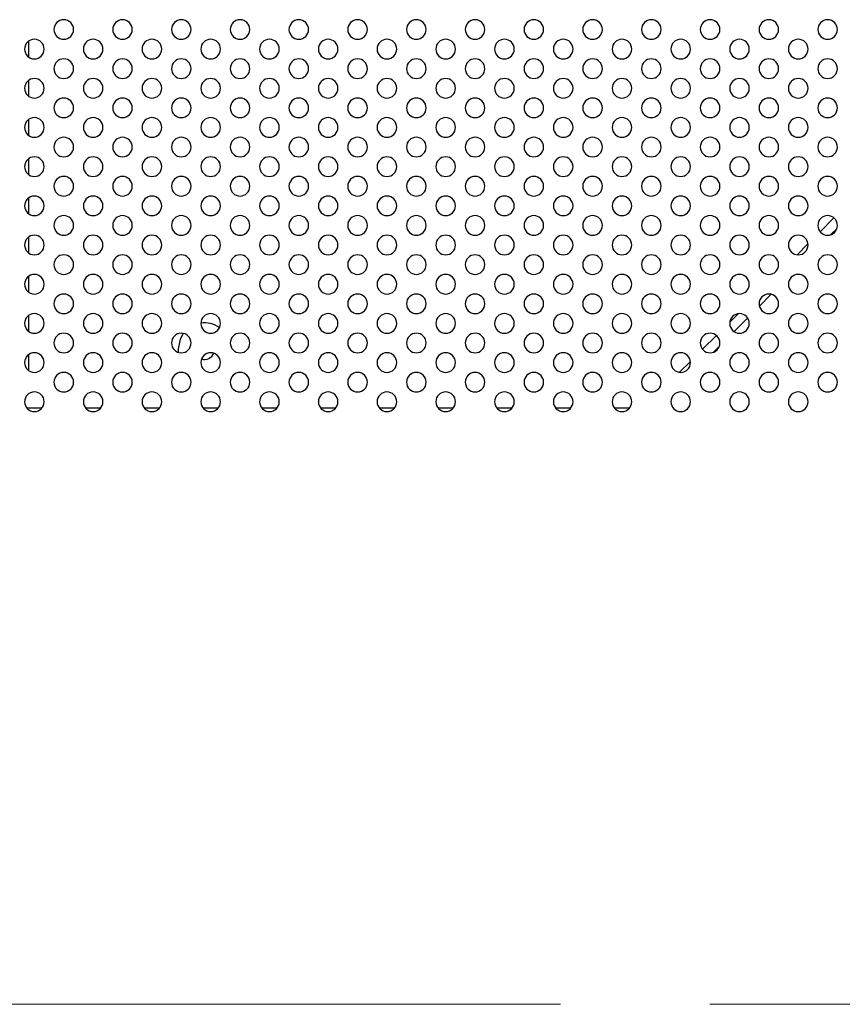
# Model space of a CAD drawing. Header units: millimetres. Extents: x 0 to 1118, y 0 to 864.
# Tile 99 of 256: x 905 to 919, y 346 to 363. Entities that reach past the tile are written whole.
import ezdxf

# ---------------------------------------------------------------- set-up
doc = ezdxf.new("R2010")
doc.units = ezdxf.units.MM
doc.linetypes.add('CENTERX2', pattern=[20.32, 12.7, -2.54, 2.54, -2.54])

msp = doc.modelspace()

# ---------------------------------------------------------------- linework, layer by layer
at = {"color": 7, "linetype": 'Continuous', "lineweight": 25}
for p, q in [((904.9656, 362.5756), (904.9656, 362.3129)), ((904.9656, 361.909), (904.9656, 361.6463)), ((904.9656, 361.2423), (904.9656, 360.9796)), ((904.9656, 360.5756), (904.9656, 360.3129)), ((904.9656, 359.909), (904.9656, 359.6463)), ((918.6746, 359.5726), (918.4399, 359.3379)), ((918.6255, 359.2878), (918.7247, 359.387)), ((904.9656, 359.2423), (904.9656, 358.9796)), ((918.2336, 359.1316), (918.0476, 358.9456)), ((904.9656, 358.5756), (904.9656, 358.3129)), ((917.4069, 358.0692), (917.61, 358.2723)), ((904.9656, 357.909), (904.9656, 357.6463)), ((917.0447, 357.9426), (916.9032, 357.8012)), ((916.9763, 357.6386), (917.2073, 357.8695)), ((916.6746, 357.5726), (916.4399, 357.3379)), ((907.5127, 357.3417), (907.5162, 357.286)), ((916.6255, 357.2878), (916.7247, 357.387)), ((904.9656, 357.2423), (904.9656, 356.9796)), ((916.2336, 357.1316), (916.0476, 356.9456)), ((904.9369, 356.3417), (905.1996, 356.3417)), ((905.9369, 356.3417), (906.1996, 356.3417)), ((906.9369, 356.3417), (907.1996, 356.3417)), ((907.9369, 356.3417), (908.1996, 356.3417)), ((908.9369, 356.3417), (909.1996, 356.3417)), ((909.9369, 356.3417), (910.1996, 356.3417)), ((910.9369, 356.3417), (911.1996, 356.3417)), ((911.9369, 356.3417), (912.1996, 356.3417)), ((912.9369, 356.3417), (913.1996, 356.3417)), ((913.9369, 356.3417), (914.1996, 356.3417)), ((914.9369, 356.3417), (915.1996, 356.3417))]:
    msp.add_line(p, q, dxfattribs=at)
at = {"color": 7, "linetype": 'CENTERX2', "lineweight": 18}
msp.add_line((779.4016, 346.1943), (946.0682, 346.1943), dxfattribs=at)
at = {"color": 7, "linetype": 'Continuous', "lineweight": 25, "flags": 128}
msp.add_lwpolyline([(907.6007, 357.6078), (907.5466, 357.5123), (907.5127, 357.3417)], dxfattribs=at)
at = {"color": 7, "linetype": 'Continuous', "lineweight": 25}
for centre, radius, start, end in [((905.5682, 362.7776), 0.1667, 0, 180), ((906.5682, 362.7776), 0.1667, 0, 180), ((907.5682, 362.7776), 0.1667, 0, 180), ((908.5682, 362.7776), 0.1667, 0, 180), ((909.5682, 362.7776), 0.1667, 0, 180), ((910.5682, 362.7776), 0.1667, 0, 180), ((911.5682, 362.7776), 0.1667, 0, 180), ((912.5682, 362.7776), 0.1667, 0, 180), ((913.5682, 362.7776), 0.1667, 0, 180), ((914.5682, 362.7776), 0.1667, 0, 180), ((915.5682, 362.7776), 0.1667, 0, 180), ((916.5682, 362.7776), 0.1667, 0, 180), ((917.5682, 362.7776), 0.1667, 0, 180), ((918.5682, 362.7776), 0.1667, 0, 180), ((905.5682, 362.7776), 0.1667, 180, 0), ((906.5682, 362.7776), 0.1667, 180, 0), ((907.5682, 362.7776), 0.1667, 180, 0), ((908.5682, 362.7776), 0.1667, 180, 0), ((909.5682, 362.7776), 0.1667, 180, 0), ((910.5682, 362.7776), 0.1667, 180, 0), ((911.5682, 362.7776), 0.1667, 180, 0), ((912.5682, 362.7776), 0.1667, 180, 0), ((913.5682, 362.7776), 0.1667, 180, 0), ((914.5682, 362.7776), 0.1667, 180, 0), ((915.5682, 362.7776), 0.1667, 180, 0), ((916.5682, 362.7776), 0.1667, 180, 0), ((917.5682, 362.7776), 0.1667, 180, 0), ((918.5682, 362.7776), 0.1667, 180, 0), ((905.0682, 362.4443), 0.1667, 0, 180), ((906.0682, 362.4443), 0.1667, 0, 180), ((907.0682, 362.4443), 0.1667, 0, 180), ((908.0682, 362.4443), 0.1667, 0, 180), ((909.0682, 362.4443), 0.1667, 0, 180), ((910.0682, 362.4443), 0.1667, 0, 180), ((911.0682, 362.4443), 0.1667, 0, 180), ((912.0682, 362.4443), 0.1667, 0, 180), ((913.0682, 362.4443), 0.1667, 0, 180), ((914.0682, 362.4443), 0.1667, 0, 180), ((915.0682, 362.4443), 0.1667, 0, 180), ((916.0682, 362.4443), 0.1667, 0, 180), ((917.0682, 362.4443), 0.1667, 0, 180), ((918.0682, 362.4443), 0.1667, 0, 180), ((905.0682, 362.4443), 0.1667, 180, 0), ((906.0682, 362.4443), 0.1667, 180, 0), ((907.0682, 362.4443), 0.1667, 180, 0), ((908.0682, 362.4443), 0.1667, 180, 0), ((909.0682, 362.4443), 0.1667, 180, 0), ((910.0682, 362.4443), 0.1667, 180, 0), ((911.0682, 362.4443), 0.1667, 180, 0), ((912.0682, 362.4443), 0.1667, 180, 0), ((913.0682, 362.4443), 0.1667, 180, 0), ((914.0682, 362.4443), 0.1667, 180, 0), ((915.0682, 362.4443), 0.1667, 180, 0), ((916.0682, 362.4443), 0.1667, 180, 0), ((917.0682, 362.4443), 0.1667, 180, 0), ((918.0682, 362.4443), 0.1667, 180, 0), ((905.5682, 362.111), 0.1667, 0, 180), ((906.5682, 362.111), 0.1667, 0, 180), ((907.5682, 362.111), 0.1667, 0, 180), ((908.5682, 362.111), 0.1667, 0, 180), ((909.5682, 362.111), 0.1667, 0, 180), ((910.5682, 362.111), 0.1667, 0, 180), ((911.5682, 362.111), 0.1667, 0, 180), ((912.5682, 362.111), 0.1667, 0, 180), ((913.5682, 362.111), 0.1667, 0, 180), ((914.5682, 362.111), 0.1667, 0, 180), ((915.5682, 362.111), 0.1667, 0, 180), ((916.5682, 362.111), 0.1667, 0, 180), ((917.5682, 362.111), 0.1667, 0, 180), ((918.5682, 362.111), 0.1667, 0, 180), ((905.5682, 362.111), 0.1667, 180, 0), ((906.5682, 362.111), 0.1667, 180, 0), ((907.5682, 362.111), 0.1667, 180, 0), ((908.5682, 362.111), 0.1667, 180, 0), ((909.5682, 362.111), 0.1667, 180, 0), ((910.5682, 362.111), 0.1667, 180, 0), ((911.5682, 362.111), 0.1667, 180, 0), ((912.5682, 362.111), 0.1667, 180, 0), ((913.5682, 362.111), 0.1667, 180, 0), ((914.5682, 362.111), 0.1667, 180, 0), ((915.5682, 362.111), 0.1667, 180, 0), ((916.5682, 362.111), 0.1667, 180, 0), ((917.5682, 362.111), 0.1667, 180, 0), ((918.5682, 362.111), 0.1667, 180, 0), ((905.0682, 361.7776), 0.1667, 0, 180), ((906.0682, 361.7776), 0.1667, 0, 180), ((907.0682, 361.7776), 0.1667, 0, 180), ((908.0682, 361.7776), 0.1667, 0, 180), ((909.0682, 361.7776), 0.1667, 0, 180), ((910.0682, 361.7776), 0.1667, 0, 180), ((911.0682, 361.7776), 0.1667, 0, 180), ((912.0682, 361.7776), 0.1667, 0, 180), ((913.0682, 361.7776), 0.1667, 0, 180), ((914.0682, 361.7776), 0.1667, 0, 180), ((915.0682, 361.7776), 0.1667, 0, 180), ((916.0682, 361.7776), 0.1667, 0, 180), ((917.0682, 361.7776), 0.1667, 0, 180), ((918.0682, 361.7776), 0.1667, 0, 180), ((905.0682, 361.7776), 0.1667, 180, 0), ((906.0682, 361.7776), 0.1667, 180, 0), ((907.0682, 361.7776), 0.1667, 180, 0), ((908.0682, 361.7776), 0.1667, 180, 0), ((909.0682, 361.7776), 0.1667, 180, 0), ((910.0682, 361.7776), 0.1667, 180, 0), ((911.0682, 361.7776), 0.1667, 180, 0), ((912.0682, 361.7776), 0.1667, 180, 0), ((913.0682, 361.7776), 0.1667, 180, 0), ((914.0682, 361.7776), 0.1667, 180, 0), ((915.0682, 361.7776), 0.1667, 180, 0), ((916.0682, 361.7776), 0.1667, 180, 0), ((917.0682, 361.7776), 0.1667, 180, 0), ((918.0682, 361.7776), 0.1667, 180, 0), ((905.5682, 361.4443), 0.1667, 0, 180), ((906.5682, 361.4443), 0.1667, 0, 180), ((907.5682, 361.4443), 0.1667, 0, 180), ((908.5682, 361.4443), 0.1667, 0, 180), ((909.5682, 361.4443), 0.1667, 0, 180), ((910.5682, 361.4443), 0.1667, 0, 180), ((911.5682, 361.4443), 0.1667, 0, 180), ((912.5682, 361.4443), 0.1667, 0, 180), ((913.5682, 361.4443), 0.1667, 0, 180), ((914.5682, 361.4443), 0.1667, 0, 180), ((915.5682, 361.4443), 0.1667, 0, 180), ((916.5682, 361.4443), 0.1667, 0, 180), ((917.5682, 361.4443), 0.1667, 0, 180), ((918.5682, 361.4443), 0.1667, 0, 180), ((905.5682, 361.4443), 0.1667, 180, 0), ((906.5682, 361.4443), 0.1667, 180, 0), ((907.5682, 361.4443), 0.1667, 180, 0), ((908.5682, 361.4443), 0.1667, 180, 0), ((909.5682, 361.4443), 0.1667, 180, 0), ((910.5682, 361.4443), 0.1667, 180, 0), ((911.5682, 361.4443), 0.1667, 180, 0), ((912.5682, 361.4443), 0.1667, 180, 0), ((913.5682, 361.4443), 0.1667, 180, 0), ((914.5682, 361.4443), 0.1667, 180, 0), ((915.5682, 361.4443), 0.1667, 180, 0), ((916.5682, 361.4443), 0.1667, 180, 0), ((917.5682, 361.4443), 0.1667, 180, 0), ((918.5682, 361.4443), 0.1667, 180, 0), ((905.0682, 361.111), 0.1667, 0, 180), ((906.0682, 361.111), 0.1667, 0, 180), ((907.0682, 361.111), 0.1667, 0, 180), ((908.0682, 361.111), 0.1667, 0, 180), ((909.0682, 361.111), 0.1667, 0, 180), ((910.0682, 361.111), 0.1667, 0, 180), ((911.0682, 361.111), 0.1667, 0, 180), ((912.0682, 361.111), 0.1667, 0, 180), ((913.0682, 361.111), 0.1667, 0, 180), ((914.0682, 361.111), 0.1667, 0, 180), ((915.0682, 361.111), 0.1667, 0, 180), ((916.0682, 361.111), 0.1667, 0, 180), ((917.0682, 361.111), 0.1667, 0, 180), ((918.0682, 361.111), 0.1667, 0, 180), ((905.0682, 361.111), 0.1667, 180, 0), ((906.0682, 361.111), 0.1667, 180, 0), ((907.0682, 361.111), 0.1667, 180, 0), ((908.0682, 361.111), 0.1667, 180, 0), ((909.0682, 361.111), 0.1667, 180, 0), ((910.0682, 361.111), 0.1667, 180, 0), ((911.0682, 361.111), 0.1667, 180, 0), ((912.0682, 361.111), 0.1667, 180, 0), ((913.0682, 361.111), 0.1667, 180, 0), ((914.0682, 361.111), 0.1667, 180, 0), ((915.0682, 361.111), 0.1667, 180, 0), ((916.0682, 361.111), 0.1667, 180, 0), ((917.0682, 361.111), 0.1667, 180, 0), ((918.0682, 361.111), 0.1667, 180, 0), ((905.5682, 360.7776), 0.1667, 0, 180), ((906.5682, 360.7776), 0.1667, 0, 180), ((907.5682, 360.7776), 0.1667, 0, 180), ((908.5682, 360.7776), 0.1667, 0, 180), ((909.5682, 360.7776), 0.1667, 0, 180), ((910.5682, 360.7776), 0.1667, 0, 180), ((911.5682, 360.7776), 0.1667, 0, 180), ((912.5682, 360.7776), 0.1667, 0, 180), ((913.5682, 360.7776), 0.1667, 0, 180), ((914.5682, 360.7776), 0.1667, 0, 180), ((915.5682, 360.7776), 0.1667, 0, 180), ((916.5682, 360.7776), 0.1667, 0, 180), ((917.5682, 360.7776), 0.1667, 0, 180), ((918.5682, 360.7776), 0.1667, 0, 180), ((905.5682, 360.7776), 0.1667, 180, 0), ((906.5682, 360.7776), 0.1667, 180, 0), ((907.5682, 360.7776), 0.1667, 180, 0), ((908.5682, 360.7776), 0.1667, 180, 0), ((909.5682, 360.7776), 0.1667, 180, 0), ((910.5682, 360.7776), 0.1667, 180, 0), ((911.5682, 360.7776), 0.1667, 180, 0), ((912.5682, 360.7776), 0.1667, 180, 0), ((913.5682, 360.7776), 0.1667, 180, 0), ((914.5682, 360.7776), 0.1667, 180, 0), ((915.5682, 360.7776), 0.1667, 180, 0), ((916.5682, 360.7776), 0.1667, 180, 0), ((917.5682, 360.7776), 0.1667, 180, 0), ((918.5682, 360.7776), 0.1667, 180, 0), ((905.0682, 360.4443), 0.1667, 0, 180), ((906.0682, 360.4443), 0.1667, 0, 180), ((907.0682, 360.4443), 0.1667, 0, 180), ((908.0682, 360.4443), 0.1667, 0, 180), ((909.0682, 360.4443), 0.1667, 0, 180), ((910.0682, 360.4443), 0.1667, 0, 180), ((911.0682, 360.4443), 0.1667, 0, 180), ((912.0682, 360.4443), 0.1667, 0, 180), ((913.0682, 360.4443), 0.1667, 0, 180), ((914.0682, 360.4443), 0.1667, 0, 180), ((915.0682, 360.4443), 0.1667, 0, 180), ((916.0682, 360.4443), 0.1667, 0, 180), ((917.0682, 360.4443), 0.1667, 0, 180), ((918.0682, 360.4443), 0.1667, 0, 180), ((905.0682, 360.4443), 0.1667, 180, 0), ((906.0682, 360.4443), 0.1667, 180, 0), ((907.0682, 360.4443), 0.1667, 180, 0), ((908.0682, 360.4443), 0.1667, 180, 0), ((909.0682, 360.4443), 0.1667, 180, 0), ((910.0682, 360.4443), 0.1667, 180, 0), ((911.0682, 360.4443), 0.1667, 180, 0), ((912.0682, 360.4443), 0.1667, 180, 0), ((913.0682, 360.4443), 0.1667, 180, 0), ((914.0682, 360.4443), 0.1667, 180, 0), ((915.0682, 360.4443), 0.1667, 180, 0), ((916.0682, 360.4443), 0.1667, 180, 0), ((917.0682, 360.4443), 0.1667, 180, 0), ((918.0682, 360.4443), 0.1667, 180, 0), ((905.5682, 360.111), 0.1667, 0, 180), ((906.5682, 360.111), 0.1667, 0, 180), ((907.5682, 360.111), 0.1667, 0, 180), ((908.5682, 360.111), 0.1667, 0, 180), ((909.5682, 360.111), 0.1667, 0, 180), ((910.5682, 360.111), 0.1667, 0, 180), ((911.5682, 360.111), 0.1667, 0, 180), ((912.5682, 360.111), 0.1667, 0, 180), ((913.5682, 360.111), 0.1667, 0, 180), ((914.5682, 360.111), 0.1667, 0, 180), ((915.5682, 360.111), 0.1667, 0, 180), ((916.5682, 360.111), 0.1667, 0, 180), ((917.5682, 360.111), 0.1667, 0, 180), ((918.5682, 360.111), 0.1667, 0, 180), ((905.5682, 360.111), 0.1667, 180, 0), ((906.5682, 360.111), 0.1667, 180, 0), ((907.5682, 360.111), 0.1667, 180, 0), ((908.5682, 360.111), 0.1667, 180, 0), ((909.5682, 360.111), 0.1667, 180, 0), ((910.5682, 360.111), 0.1667, 180, 0), ((911.5682, 360.111), 0.1667, 180, 0), ((912.5682, 360.111), 0.1667, 180, 0), ((913.5682, 360.111), 0.1667, 180, 0), ((914.5682, 360.111), 0.1667, 180, 0), ((915.5682, 360.111), 0.1667, 180, 0), ((916.5682, 360.111), 0.1667, 180, 0), ((917.5682, 360.111), 0.1667, 180, 0), ((918.5682, 360.111), 0.1667, 180, 0), ((905.0682, 359.7776), 0.1667, 0, 180), ((906.0682, 359.7776), 0.1667, 0, 180), ((907.0682, 359.7776), 0.1667, 0, 180), ((908.0682, 359.7776), 0.1667, 0, 180), ((909.0682, 359.7776), 0.1667, 0, 180), ((910.0682, 359.7776), 0.1667, 0, 180), ((911.0682, 359.7776), 0.1667, 0, 180), ((912.0682, 359.7776), 0.1667, 0, 180), ((913.0682, 359.7776), 0.1667, 0, 180), ((914.0682, 359.7776), 0.1667, 0, 180), ((915.0682, 359.7776), 0.1667, 0, 180), ((916.0682, 359.7776), 0.1667, 0, 180), ((917.0682, 359.7776), 0.1667, 0, 180), ((918.0682, 359.7776), 0.1667, 0, 180), ((905.0682, 359.7776), 0.1667, 180, 0), ((906.0682, 359.7776), 0.1667, 180, 0), ((907.0682, 359.7776), 0.1667, 180, 0), ((908.0682, 359.7776), 0.1667, 180, 0), ((909.0682, 359.7776), 0.1667, 180, 0), ((910.0682, 359.7776), 0.1667, 180, 0), ((911.0682, 359.7776), 0.1667, 180, 0), ((912.0682, 359.7776), 0.1667, 180, 0), ((913.0682, 359.7776), 0.1667, 180, 0), ((914.0682, 359.7776), 0.1667, 180, 0), ((915.0682, 359.7776), 0.1667, 180, 0), ((916.0682, 359.7776), 0.1667, 180, 0), ((917.0682, 359.7776), 0.1667, 180, 0), ((918.0682, 359.7776), 0.1667, 180, 0), ((905.5682, 359.4443), 0.1667, 0, 180), ((906.5682, 359.4443), 0.1667, 0, 180), ((907.5682, 359.4443), 0.1667, 0, 180), ((908.5682, 359.4443), 0.1667, 0, 180), ((909.5682, 359.4443), 0.1667, 0, 180), ((910.5682, 359.4443), 0.1667, 0, 180), ((911.5682, 359.4443), 0.1667, 0, 180), ((912.5682, 359.4443), 0.1667, 0, 180), ((913.5682, 359.4443), 0.1667, 0, 180), ((914.5682, 359.4443), 0.1667, 0, 180), ((915.5682, 359.4443), 0.1667, 0, 180), ((916.5682, 359.4443), 0.1667, 0, 180), ((917.5682, 359.4443), 0.1667, 0, 180), ((918.5682, 359.4443), 0.1667, 0, 180), ((905.5682, 359.4443), 0.1667, 180, 0), ((906.5682, 359.4443), 0.1667, 180, 0), ((907.5682, 359.4443), 0.1667, 180, 0), ((908.5682, 359.4443), 0.1667, 180, 0), ((909.5682, 359.4443), 0.1667, 180, 0), ((910.5682, 359.4443), 0.1667, 180, 0), ((911.5682, 359.4443), 0.1667, 180, 0), ((912.5682, 359.4443), 0.1667, 180, 0), ((913.5682, 359.4443), 0.1667, 180, 0), ((914.5682, 359.4443), 0.1667, 180, 0), ((915.5682, 359.4443), 0.1667, 180, 0), ((916.5682, 359.4443), 0.1667, 180, 0), ((917.5682, 359.4443), 0.1667, 180, 0), ((918.5682, 359.4443), 0.1667, 180, 0), ((905.0682, 359.111), 0.1667, 0, 180), ((906.0682, 359.111), 0.1667, 0, 180), ((907.0682, 359.111), 0.1667, 0, 180), ((908.0682, 359.111), 0.1667, 0, 180), ((909.0682, 359.111), 0.1667, 0, 180), ((910.0682, 359.111), 0.1667, 0, 180), ((911.0682, 359.111), 0.1667, 0, 180), ((912.0682, 359.111), 0.1667, 0, 180), ((913.0682, 359.111), 0.1667, 0, 180), ((914.0682, 359.111), 0.1667, 0, 180), ((915.0682, 359.111), 0.1667, 0, 180), ((916.0682, 359.111), 0.1667, 0, 180), ((917.0682, 359.111), 0.1667, 0, 180), ((918.0682, 359.111), 0.1667, 0, 180), ((905.0682, 359.111), 0.1667, 180, 0), ((906.0682, 359.111), 0.1667, 180, 0), ((907.0682, 359.111), 0.1667, 180, 0), ((908.0682, 359.111), 0.1667, 180, 0), ((909.0682, 359.111), 0.1667, 180, 0), ((910.0682, 359.111), 0.1667, 180, 0), ((911.0682, 359.111), 0.1667, 180, 0), ((912.0682, 359.111), 0.1667, 180, 0), ((913.0682, 359.111), 0.1667, 180, 0), ((914.0682, 359.111), 0.1667, 180, 0), ((915.0682, 359.111), 0.1667, 180, 0), ((916.0682, 359.111), 0.1667, 180, 0), ((917.0682, 359.111), 0.1667, 180, 0), ((918.0682, 359.111), 0.1667, 180, 0), ((905.5682, 358.7776), 0.1667, 0, 180), ((906.5682, 358.7776), 0.1667, 0, 180), ((907.5682, 358.7776), 0.1667, 0, 180), ((908.5682, 358.7776), 0.1667, 0, 180), ((909.5682, 358.7776), 0.1667, 0, 180), ((910.5682, 358.7776), 0.1667, 0, 180), ((911.5682, 358.7776), 0.1667, 0, 180), ((912.5682, 358.7776), 0.1667, 0, 180), ((913.5682, 358.7776), 0.1667, 0, 180), ((914.5682, 358.7776), 0.1667, 0, 180), ((915.5682, 358.7776), 0.1667, 0, 180), ((916.5682, 358.7776), 0.1667, 0, 180), ((917.5682, 358.7776), 0.1667, 0, 180), ((918.5682, 358.7776), 0.1667, 0, 180), ((905.5682, 358.7776), 0.1667, 180, 0), ((906.5682, 358.7776), 0.1667, 180, 0), ((907.5682, 358.7776), 0.1667, 180, 0), ((908.5682, 358.7776), 0.1667, 180, 0), ((909.5682, 358.7776), 0.1667, 180, 0), ((910.5682, 358.7776), 0.1667, 180, 0), ((911.5682, 358.7776), 0.1667, 180, 0), ((912.5682, 358.7776), 0.1667, 180, 0), ((913.5682, 358.7776), 0.1667, 180, 0), ((914.5682, 358.7776), 0.1667, 180, 0), ((915.5682, 358.7776), 0.1667, 180, 0), ((916.5682, 358.7776), 0.1667, 180, 0), ((917.5682, 358.7776), 0.1667, 180, 0), ((918.5682, 358.7776), 0.1667, 180, 0), ((905.0682, 358.4443), 0.1667, 0, 180), ((906.0682, 358.4443), 0.1667, 0, 180), ((907.0682, 358.4443), 0.1667, 0, 180), ((908.0682, 358.4443), 0.1667, 0, 180), ((909.0682, 358.4443), 0.1667, 0, 180), ((910.0682, 358.4443), 0.1667, 0, 180), ((911.0682, 358.4443), 0.1667, 0, 180), ((912.0682, 358.4443), 0.1667, 0, 180), ((913.0682, 358.4443), 0.1667, 0, 180), ((914.0682, 358.4443), 0.1667, 0, 180), ((915.0682, 358.4443), 0.1667, 0, 180), ((916.0682, 358.4443), 0.1667, 0, 180), ((917.0682, 358.4443), 0.1667, 0, 180), ((918.0682, 358.4443), 0.1667, 0, 180), ((905.0682, 358.4443), 0.1667, 180, 0), ((906.0682, 358.4443), 0.1667, 180, 0), ((907.0682, 358.4443), 0.1667, 180, 0), ((908.0682, 358.4443), 0.1667, 180, 0), ((909.0682, 358.4443), 0.1667, 180, 0), ((910.0682, 358.4443), 0.1667, 180, 0), ((911.0682, 358.4443), 0.1667, 180, 0), ((912.0682, 358.4443), 0.1667, 180, 0), ((913.0682, 358.4443), 0.1667, 180, 0), ((914.0682, 358.4443), 0.1667, 180, 0), ((915.0682, 358.4443), 0.1667, 180, 0), ((916.0682, 358.4443), 0.1667, 180, 0), ((917.0682, 358.4443), 0.1667, 180, 0), ((918.0682, 358.4443), 0.1667, 180, 0), ((905.5682, 358.111), 0.1667, 0, 180), ((906.5682, 358.111), 0.1667, 0, 180), ((907.5682, 358.111), 0.1667, 0, 180), ((908.5682, 358.111), 0.1667, 0, 180), ((909.5682, 358.111), 0.1667, 0, 180), ((910.5682, 358.111), 0.1667, 0, 180), ((911.5682, 358.111), 0.1667, 0, 180), ((912.5682, 358.111), 0.1667, 0, 180), ((913.5682, 358.111), 0.1667, 0, 180), ((914.5682, 358.111), 0.1667, 0, 180), ((915.5682, 358.111), 0.1667, 0, 180), ((916.5682, 358.111), 0.1667, 0, 180), ((917.5682, 358.111), 0.1667, 0, 180), ((918.5682, 358.111), 0.1667, 0, 180), ((905.5682, 358.111), 0.1667, 180, 0), ((906.5682, 358.111), 0.1667, 180, 0), ((907.5682, 358.111), 0.1667, 180, 0), ((908.5682, 358.111), 0.1667, 180, 0), ((909.5682, 358.111), 0.1667, 180, 0), ((910.5682, 358.111), 0.1667, 180, 0), ((911.5682, 358.111), 0.1667, 180, 0), ((912.5682, 358.111), 0.1667, 180, 0), ((913.5682, 358.111), 0.1667, 180, 0), ((914.5682, 358.111), 0.1667, 180, 0), ((915.5682, 358.111), 0.1667, 180, 0), ((916.5682, 358.111), 0.1667, 180, 0), ((917.5682, 358.111), 0.1667, 180, 0), ((918.5682, 358.111), 0.1667, 180, 0), ((905.0682, 357.7776), 0.1667, 0, 180), ((906.0682, 357.7776), 0.1667, 0, 180), ((907.0682, 357.7776), 0.1667, 0, 180), ((908.0682, 357.7776), 0.1667, 0, 180), ((907.9585, 357.3417), 0.4458, 54.41452, 97.31691), ((909.0682, 357.7776), 0.1667, 0, 180), ((910.0682, 357.7776), 0.1667, 0, 180), ((911.0682, 357.7776), 0.1667, 0, 180), ((912.0682, 357.7776), 0.1667, 0, 180), ((913.0682, 357.7776), 0.1667, 0, 180), ((914.0682, 357.7776), 0.1667, 0, 180), ((915.0682, 357.7776), 0.1667, 0, 180), ((916.0682, 357.7776), 0.1667, 0, 180), ((917.0682, 357.7776), 0.1667, 0, 180), ((918.0682, 357.7776), 0.1667, 0, 180), ((905.0682, 357.7776), 0.1667, 180, 0), ((906.0682, 357.7776), 0.1667, 180, 0), ((907.0682, 357.7776), 0.1667, 180, 0), ((908.0682, 357.7776), 0.1667, 180, 0), ((909.0682, 357.7776), 0.1667, 180, 0), ((910.0682, 357.7776), 0.1667, 180, 0), ((911.0682, 357.7776), 0.1667, 180, 0), ((912.0682, 357.7776), 0.1667, 180, 0), ((913.0682, 357.7776), 0.1667, 180, 0), ((914.0682, 357.7776), 0.1667, 180, 0), ((915.0682, 357.7776), 0.1667, 180, 0), ((916.0682, 357.7776), 0.1667, 180, 0), ((917.0682, 357.7776), 0.1667, 180, 0), ((918.0682, 357.7776), 0.1667, 180, 0), ((905.5682, 357.4443), 0.1667, 0, 180), ((906.5682, 357.4443), 0.1667, 0, 180), ((907.5682, 357.4443), 0.1667, 0, 180), ((908.5682, 357.4443), 0.1667, 0, 180), ((909.5682, 357.4443), 0.1667, 0, 180), ((910.5682, 357.4443), 0.1667, 0, 180), ((911.5682, 357.4443), 0.1667, 0, 180), ((912.5682, 357.4443), 0.1667, 0, 180), ((913.5682, 357.4443), 0.1667, 0, 180), ((914.5682, 357.4443), 0.1667, 0, 180), ((915.5682, 357.4443), 0.1667, 0, 180), ((916.5682, 357.4443), 0.1667, 0, 180), ((917.5682, 357.4443), 0.1667, 0, 180), ((918.5682, 357.4443), 0.1667, 0, 180), ((905.0682, 357.111), 0.1667, 0, 180), ((905.5682, 357.4443), 0.1667, 180, 0), ((906.0682, 357.111), 0.1667, 0, 180), ((906.5682, 357.4443), 0.1667, 180, 0), ((907.0682, 357.111), 0.1667, 0, 180), ((907.5682, 357.4443), 0.1667, 180, 0), ((908.0682, 357.111), 0.1667, 0, 180), ((908.5682, 357.4443), 0.1667, 180, 0), ((909.0682, 357.111), 0.1667, 0, 180), ((909.5682, 357.4443), 0.1667, 180, 0), ((910.0682, 357.111), 0.1667, 0, 180), ((910.5682, 357.4443), 0.1667, 180, 0), ((911.0682, 357.111), 0.1667, 0, 180), ((911.5682, 357.4443), 0.1667, 180, 0), ((912.0682, 357.111), 0.1667, 0, 180), ((912.5682, 357.4443), 0.1667, 180, 0), ((913.0682, 357.111), 0.1667, 0, 180), ((913.5682, 357.4443), 0.1667, 180, 0), ((914.0682, 357.111), 0.1667, 0, 180), ((914.5682, 357.4443), 0.1667, 180, 0), ((915.0682, 357.111), 0.1667, 0, 180), ((915.5682, 357.4443), 0.1667, 180, 0), ((916.0682, 357.111), 0.1667, 0, 180), ((916.5682, 357.4443), 0.1667, 180, 0), ((917.0682, 357.111), 0.1667, 0, 180), ((917.5682, 357.4443), 0.1667, 180, 0), ((918.0682, 357.111), 0.1667, 0, 180), ((918.5682, 357.4443), 0.1667, 180, 0), ((905.0682, 357.111), 0.1667, 180, 0), ((906.0682, 357.111), 0.1667, 180, 0), ((907.0682, 357.111), 0.1667, 180, 0), ((908.0682, 357.111), 0.1667, 180, 0), ((907.9585, 357.3417), 0.1793, 254.93016, 335.95392), ((909.0682, 357.111), 0.1667, 180, 0), ((910.0682, 357.111), 0.1667, 180, 0), ((911.0682, 357.111), 0.1667, 180, 0), ((912.0682, 357.111), 0.1667, 180, 0), ((913.0682, 357.111), 0.1667, 180, 0), ((914.0682, 357.111), 0.1667, 180, 0), ((915.0682, 357.111), 0.1667, 180, 0), ((916.0682, 357.111), 0.1667, 180, 0), ((917.0682, 357.111), 0.1667, 180, 0), ((918.0682, 357.111), 0.1667, 180, 0), ((905.5682, 356.7776), 0.1667, 0, 180), ((906.5682, 356.7776), 0.1667, 0, 180), ((907.5682, 356.7776), 0.1667, 0, 180), ((908.5682, 356.7776), 0.1667, 0, 180), ((909.5682, 356.7776), 0.1667, 0, 180), ((910.5682, 356.7776), 0.1667, 0, 180), ((911.5682, 356.7776), 0.1667, 0, 180), ((912.5682, 356.7776), 0.1667, 0, 180), ((913.5682, 356.7776), 0.1667, 0, 180), ((914.5682, 356.7776), 0.1667, 0, 180), ((915.5682, 356.7776), 0.1667, 0, 180), ((916.5682, 356.7776), 0.1667, 0, 180), ((917.5682, 356.7776), 0.1667, 0, 180), ((918.5682, 356.7776), 0.1667, 0, 180), ((905.5682, 356.7776), 0.1667, 180, 0), ((906.5682, 356.7776), 0.1667, 180, 0), ((907.5682, 356.7776), 0.1667, 180, 0), ((908.5682, 356.7776), 0.1667, 180, 0), ((909.5682, 356.7776), 0.1667, 180, 0), ((910.5682, 356.7776), 0.1667, 180, 0), ((911.5682, 356.7776), 0.1667, 180, 0), ((912.5682, 356.7776), 0.1667, 180, 0), ((913.5682, 356.7776), 0.1667, 180, 0), ((914.5682, 356.7776), 0.1667, 180, 0), ((915.5682, 356.7776), 0.1667, 180, 0), ((916.5682, 356.7776), 0.1667, 180, 0), ((917.5682, 356.7776), 0.1667, 180, 0), ((918.5682, 356.7776), 0.1667, 180, 0), ((905.0682, 356.4443), 0.1667, 0, 180), ((906.0682, 356.4443), 0.1667, 0, 180), ((907.0682, 356.4443), 0.1667, 0, 180), ((908.0682, 356.4443), 0.1667, 0, 180), ((909.0682, 356.4443), 0.1667, 0, 180), ((910.0682, 356.4443), 0.1667, 0, 180), ((911.0682, 356.4443), 0.1667, 0, 180), ((912.0682, 356.4443), 0.1667, 0, 180), ((913.0682, 356.4443), 0.1667, 0, 180), ((914.0682, 356.4443), 0.1667, 0, 180), ((915.0682, 356.4443), 0.1667, 0, 180), ((916.0682, 356.4443), 0.1667, 0, 180), ((917.0682, 356.4443), 0.1667, 0, 180), ((918.0682, 356.4443), 0.1667, 0, 180), ((905.0682, 356.4443), 0.1667, 180, 0), ((906.0682, 356.4443), 0.1667, 180, 0), ((907.0682, 356.4443), 0.1667, 180, 0), ((908.0682, 356.4443), 0.1667, 180, 0), ((909.0682, 356.4443), 0.1667, 180, 0), ((910.0682, 356.4443), 0.1667, 180, 0), ((911.0682, 356.4443), 0.1667, 180, 0), ((912.0682, 356.4443), 0.1667, 180, 0), ((913.0682, 356.4443), 0.1667, 180, 0), ((914.0682, 356.4443), 0.1667, 180, 0), ((915.0682, 356.4443), 0.1667, 180, 0), ((916.0682, 356.4443), 0.1667, 180, 0), ((917.0682, 356.4443), 0.1667, 180, 0), ((918.0682, 356.4443), 0.1667, 180, 0)]:
    msp.add_arc(centre, radius, start, end, dxfattribs=at)

doc.saveas('drawing.dxf')
